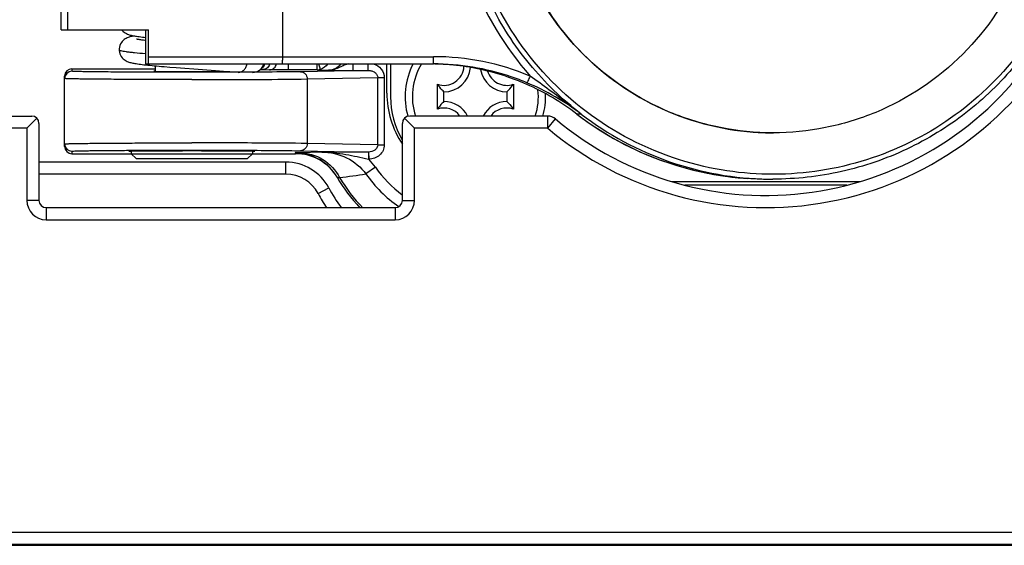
# Model space of a CAD drawing. Header units: millimetres. Extents: x 0 to 420, y 0 to 297.
# Tile 10 of 136: x 89.18 to 97.31, y 177.1 to 181.43. Entities that reach past the tile are written whole.
import ezdxf

# ---------------------------------------------------------------- set-up
doc = ezdxf.new("R2010")
doc.units = ezdxf.units.MM
doc.header["$LTSCALE"] = 23.1
doc.layers.get('0').update_dxf_attribs({"linetype": 'CONTINUOUS'})

msp = doc.modelspace()

# ---------------------------------------------------------------- linework, layer by layer
at = {"color": 7, "linetype": 'Continuous'}
for p, q in [((89.5238, 181.3501), (89.5238, 184.3101)), ((89.5775, 184.3101), (89.5775, 181.3501)), ((91.3509, 184.3101), (91.3509, 181.1301)), ((89.5238, 181.3501), (90.2471, 181.3501)), ((90.2206, 181.3501), (90.2206, 181.0701)), ((90.2471, 181.1301), (90.2471, 181.3501)), ((90.2471, 181.1301), (92.5989, 181.1301)), ((89.6138, 181.0301), (89.6138, 181.0099)), ((89.6138, 181.0301), (90.3038, 181.0301)), ((90.2082, 181.0641), (90.2236, 181.0624)), ((90.2206, 181.0701), (92.5969, 181.0701)), ((90.2236, 181.0624), (90.2398, 181.0607)), ((90.2398, 181.0607), (90.2569, 181.059)), ((90.3038, 181.0091), (90.3038, 181.0547)), ((90.423, 181.0449), (90.4739, 181.0411)), ((90.4739, 181.0411), (90.6923, 181.0252)), ((90.8966, 181.0089), (90.9186, 181.0068)), ((90.9873, 181.0019), (90.98, 181.0019)), ((91.1043, 181.0024), (90.9873, 181.0019)), ((91.1686, 181.0243), (91.1899, 181.0236)), ((91.1899, 181.0236), (91.2451, 181.0219)), ((91.3989, 181.0701), (91.3989, 181.0209)), ((91.6372, 181.0209), (91.3989, 181.0209)), ((92.0604, 181.0167), (91.5011, 181.0062)), ((91.6372, 181.0209), (91.6372, 181.0701)), ((91.6372, 181.0209), (91.7324, 181.0181)), ((91.6652, 181.025), (91.6524, 181.0701)), ((91.9325, 181.0167), (92.0604, 181.0167)), ((91.9361, 181.0167), (91.9361, 181.0701)), ((92.0604, 181.0167), (92.0604, 181.0701)), ((92.2138, 180.8301), (92.2138, 181.0701)), ((92.2438, 181.0701), (92.2438, 180.8001)), ((89.5538, 180.3901), (89.5538, 180.9701)), ((91.5555, 180.9462), (92.1379, 180.9571)), ((91.5555, 180.9462), (91.5555, 180.414)), ((92.1379, 180.4031), (92.1379, 180.9571)), ((92.1379, 180.9571), (92.1923, 180.9571)), ((92.1923, 180.9571), (92.1923, 180.4031)), ((92.6304, 180.6979), (92.6304, 180.9023)), ((92.6838, 180.7601), (92.6838, 180.8401)), ((93.2038, 180.8401), (93.2038, 180.7601)), ((93.2573, 180.9023), (93.2573, 180.6979)), ((88.0122, 180.6401), (89.2816, 180.6401)), ((89.2416, 180.5401), (89.324, 180.6225)), ((92.3592, 180.6225), (92.4416, 180.5401)), ((93.5416, 180.6401), (92.4016, 180.6401)), ((93.5416, 180.5401), (93.5416, 180.6401)), ((93.5416, 180.5401), (93.6059, 180.6167)), ((93.8175, 180.6571), (93.7805, 180.6571)), ((89.2416, 180.5401), (87.839, 180.5401)), ((89.2416, 180.5401), (89.2416, 179.9451)), ((89.3416, 180.5801), (89.3416, 179.9451)), ((92.3416, 179.9451), (92.3416, 180.5801)), ((92.4416, 179.9451), (92.4416, 180.5401)), ((93.5416, 180.5401), (92.4416, 180.5401)), ((95.4003, 180.5023), (95.4058, 180.5021)), ((95.4003, 180.5021), (95.4058, 180.5021)), ((89.6138, 180.3504), (89.6138, 180.3301)), ((90.1038, 180.3516), (90.1038, 180.3301)), ((91.1038, 180.3516), (91.1038, 180.3301)), ((91.6778, 180.3422), (91.4934, 180.3375)), ((91.5011, 180.354), (92.0604, 180.3436)), ((92.1379, 180.4031), (91.5555, 180.414)), ((92.0604, 180.3436), (92.0589, 180.3436)), ((92.0629, 180.3436), (92.0646, 180.2836)), ((92.1379, 180.4031), (92.1923, 180.4031)), ((91.3808, 180.2601), (89.3416, 180.2601)), ((89.6138, 180.3301), (91.4595, 180.3301)), ((90.1438, 180.2901), (90.1038, 180.3301)), ((90.1438, 180.2901), (91.0638, 180.2901)), ((91.0638, 180.2901), (91.1038, 180.3301)), ((91.3808, 180.1601), (91.3808, 180.2601)), ((91.4564, 180.3355), (91.4595, 180.3301)), ((92.1192, 180.2183), (92.0406, 180.1633)), ((91.3808, 180.1601), (89.3416, 180.1601)), ((94.5672, 180.1001), (96.1162, 180.1001)), ((95.3619, 180.1201), (95.3989, 180.1201)), ((91.6455, 180.0013), (91.7337, 180.0484)), ((96.0094, 180.0701), (94.6741, 180.0701)), ((89.3416, 179.9451), (89.2416, 179.9451)), ((92.3416, 179.9451), (92.4416, 179.9451)), ((89.4016, 179.8851), (89.4016, 179.7851)), ((89.4016, 179.8851), (92.2816, 179.8851)), ((92.2816, 179.8851), (92.2816, 179.7851)), ((89.4016, 179.7851), (92.2816, 179.7851)), ((78.446, 177.2097), (103.4821, 177.2097)), ((78.446, 177.1097), (103.4821, 177.1097)), ((78.446, 177.1001), (164.279, 177.1001))]:
    msp.add_line(p, q, dxfattribs=at)
for points in [[(90.0269, 181.3501), (90.0298, 181.3463), (90.0375, 181.3384), (90.0456, 181.3316), (90.0543, 181.3257), (90.0631, 181.3208), (90.0715, 181.3169), (90.0797, 181.3137), (90.0876, 181.311), (90.0954, 181.3088), (90.1032, 181.3068), (90.1113, 181.3049), (90.1197, 181.3032), (90.1285, 181.3016), (90.1379, 181.3), (90.1479, 181.2984), (90.1586, 181.2968), (90.17, 181.2952), (90.1822, 181.2936), (90.1953, 181.292), (90.2092, 181.2904), (90.2206, 181.2892)], [(90.1296, 181.3014), (90.1244, 181.3005), (90.1159, 181.2988), (90.1078, 181.297), (90.1, 181.2952), (90.0925, 181.2932), (90.085, 181.2909), (90.0775, 181.2883), (90.0696, 181.2851), (90.0615, 181.2811), (90.053, 181.2762), (90.0446, 181.2704), (90.0368, 181.2637), (90.0293, 181.2558), (90.0219, 181.2462), (90.0153, 181.235), (90.0099, 181.2225), (90.0061, 181.2091), (90.0041, 181.1957), (90.0038, 181.1882)], [(90.2206, 181.2635), (90.2146, 181.2643), (90.2056, 181.2654), (90.1972, 181.2664), (90.1895, 181.2675), (90.1823, 181.2685), (90.1757, 181.2695), (90.1698, 181.2705), (90.1645, 181.2714), (90.1599, 181.2723), (90.1559, 181.2731), (90.1526, 181.2738), (90.15, 181.2744), (90.1481, 181.2749), (90.1476, 181.275)], [(90.0038, 181.1882), (90.0041, 181.1813), (90.0059, 181.1679), (90.0097, 181.1545), (90.015, 181.1419), (90.0215, 181.1308), (90.0287, 181.1211), (90.0362, 181.1132), (90.0439, 181.1065), (90.0523, 181.1005), (90.0609, 181.0955), (90.069, 181.0915), (90.0769, 181.0883), (90.0845, 181.0856), (90.0921, 181.0833), (90.0997, 181.0813), (90.1076, 181.0794), (90.1159, 181.0776), (90.1248, 181.0758), (90.1344, 181.0741), (90.1446, 181.0725), (90.1556, 181.0708), (90.1675, 181.0691), (90.1802, 181.0675), (90.1938, 181.0658), (90.2082, 181.0641)], [(90.2569, 181.059), (90.2749, 181.0573), (90.2936, 181.0556), (90.3131, 181.0538), (90.3334, 181.0521), (90.3544, 181.0503), (90.3763, 181.0486), (90.423, 181.0449)], [(90.6923, 181.0252), (90.7275, 181.0226), (90.7628, 181.0199), (90.798, 181.0172), (90.8326, 181.0144), (90.8662, 181.0115), (90.8966, 181.0089)]]:
    msp.add_lwpolyline(points, dxfattribs=at)
for centre, radius, start, end in [((95.3413, 182.6851), 2.8, 230.00241, 328.40977), ((95.3413, 182.6851), 2.7, 230.00241, 326.3092), ((92.5989, 179.0725), 2.0576, 67.24187, 89.99991), ((89.6138, 180.9499), 0.06, 89.99916, 179.99866), ((90.3076, 180.8079), 0.2029, 91.21651, 95.30395), ((91.1038, 181.1001), 0.1, 270, 342.50695), ((91.1864, 181.0834), 0.0611, 338.55019, 347.4474), ((91.2412, 181.0818), 0.0616, 339.85951, 349.04589), ((91.637, 181.1199), 0.099, 270.12794, 286.52291), ((92.9438, 180.8001), 0.58, 152.24759, 196.20439), ((92.9438, 180.8001), 0.52, 148.71462, 197.92144), ((92.5968, 179.0723), 1.9979, 71.24571, 89.99896), ((92.5649, 179.0723), 1.9978, 88.14494, 89.08315), ((92.5657, 179.0886), 1.9815, 84.31014, 88.15425), ((92.6838, 181.0601), 0.1666, 251.30248, 356.34274), ((92.6838, 181.0601), 0.22, 270, 355.04804), ((92.5623, 179.0658), 2.0046, 78.12219, 84.27848), ((92.5635, 179.0706), 1.9996, 71.24829, 78.12709), ((93.2038, 181.0601), 0.22, 189.26329, 270), ((93.2038, 181.0601), 0.1666, 197.02241, 288.69752), ((92.5649, 179.0749), 1.9951, 70.36171, 71.24514), ((92.5632, 179.0703), 2, 66.38181, 70.36074), ((92.5966, 179.0717), 1.9985, 67.24393, 71.24474), ((92.5659, 178.9986), 2.0777, 52.95975, 67.24389), ((92.9738, 180.8301), 0.76, 180, 213.69746), ((92.5601, 179.0655), 2.0056, 52.51935, 66.35533), ((92.9438, 180.8001), 0.52, 342.07856, 6.279), ((92.9438, 180.8001), 0.7, 180, 210.53121), ((92.6838, 180.5401), 0.22, 27.05404, 90), ((93.2038, 180.5401), 0.22, 90, 152.94596), ((92.9438, 180.8001), 0.58, 343.97896, 2.43499), ((92.6838, 180.5401), 0.1666, 36.94337, 108.69752), ((93.2038, 180.5401), 0.1666, 71.30248, 143.05663), ((89.2816, 180.5801), 0.06, 0, 90), ((92.4016, 180.5801), 0.06, 90, 180), ((93.5416, 180.5401), 0.1, 50.00241, 90), ((95.3631, 182.7192), 2.5994, 232.49598, 233.73845), ((95.362, 182.7176), 2.5975, 232.49291, 269.12052), ((95.399, 182.7176), 2.5975, 232.4928, 269.18219), ((95.362, 182.7175), 2.5974, 233.73557, 266.15723), ((95.4004, 182.7183), 2.2162, 265.75216, 269.99815), ((89.6138, 180.4104), 0.06, 180.00134, 270.00084), ((92.0945, 118.0513), 62.2923, 90.032743, 90.383288), ((92.0607, 180.446), 0.1025, 269.86671, 271.25815), ((91.3808, 179.8601), 0.4, 28.07249, 90), ((91.4564, 179.9355), 0.4, 29.98469, 90.00371), ((91.4595, 179.93), 0.4001, 30.88513, 89.99606), ((92.1008, 180.4566), 0.1767, 257.07202, 258.20915), ((91.7059, 179.9286), 0.5047, 35.02572, 44.69435), ((92.9288, 180.7851), 0.9884, 214.99321, 233.50494), ((91.3808, 179.8601), 0.3, 28.07249, 90), ((92.9288, 180.7851), 1.3, 209.98393, 223.8493), ((90.7151, 188.719), 8.6577, 277.35636, 278.80696), ((92.9288, 180.7851), 1.2835, 210.55975, 224.55262), ((92.9288, 180.7851), 1.0842, 214.99328, 235.3411), ((95.3619, 182.7117), 2.5916, 269.12086, 269.99987), ((95.3989, 182.7116), 2.5915, 269.18254, 269.99989), ((92.8808, 180.6601), 1.3, 208.07249, 216.63347), ((89.4016, 179.9451), 0.16, 180, 270), ((89.4016, 179.9451), 0.06, 180, 270), ((92.8808, 180.6601), 1.4, 208.07249, 213.7051), ((92.2816, 179.9451), 0.16, 270, 360), ((92.2816, 179.9451), 0.06, 270, 360)]:
    msp.add_arc(centre, radius, start, end, dxfattribs=at)
for centre, major_axis, start_param, end_param in [((89.6138, 180.9701), (0, -0.06), 3.141593, 4.712389), ((91.1488, 181.0901), (0, 0.06), -2.472879, -1.91211), ((89.6138, 180.3901), (0, -0.06), -1.570796, 0)]:
    msp.add_ellipse(centre, major_axis=major_axis, ratio=0.999962, start_param=start_param, end_param=end_param, dxfattribs=at)
for points, knots in [([(94.8293, 180.2247), (94.5501, 180.2886), (94.009, 180.5133), (93.358, 181.0983), (92.9363, 181.8664), (92.7929, 182.7307), (92.9434, 183.5939), (93.3712, 184.3585), (94.027, 184.9382), (94.5699, 185.1584), (94.8496, 185.2201)], [0, 0, 0, 0, 0.124967, 0.249957, 0.374971, 0.500001, 0.625031, 0.750045, 0.875034, 1, 1, 1, 1]), ([(93.8175, 180.6571), (93.6606, 180.7775), (93.3733, 181.0554), (93.049, 181.5582), (92.8468, 182.1218), (92.7777, 182.7164), (92.8452, 183.3113), (93.0457, 183.8754), (93.3687, 184.3792), (93.6552, 184.6579), (93.8117, 184.7787)], [0, 0, 0, 0, 0.12498, 0.249974, 0.374983, 0.499999, 0.625016, 0.750025, 0.875018, 1, 1, 1, 1]), ([(93.3949, 184.4703), (93.1867, 184.2318), (92.8533, 183.6745), (92.681, 182.7201), (92.8533, 181.7657), (93.1867, 181.2084), (93.3949, 180.9699)], [0, 0, 0, 0, 0.249982, 0.5, 0.750018, 1, 1, 1, 1]), ([(95.4003, 180.5021), (95.2554, 180.5021), (94.9648, 180.5308), (94.4088, 180.6993), (93.7916, 181.1106), (93.3806, 181.7281), (93.2123, 182.2844), (93.1836, 182.5752), (93.1836, 182.7201)], [0, 0, 0, 0, 0.125269, 0.250536, 0.499905, 0.749331, 0.87466, 1, 1, 1, 1]), ([(93.1836, 182.7201), (93.1836, 182.4451), (93.2882, 181.8896), (93.7377, 181.1755), (94.4161, 180.6741), (94.9621, 180.5285), (95.2362, 180.5082)], [0, 0, 0, 0, 0.250065, 0.500094, 0.75007, 1, 1, 1, 1]), ([(97.617, 182.7201), (97.617, 182.5752), (97.5883, 182.2844), (97.42, 181.7281), (97.009, 181.1106), (96.3918, 180.6993), (95.8357, 180.5308), (95.5451, 180.5021), (95.4003, 180.5021)], [0, 0, 0, 0, 0.12534, 0.250669, 0.500095, 0.749464, 0.874731, 1, 1, 1, 1]), ([(97.5387, 181.3147), (97.3971, 181.0989), (97.0458, 180.7081), (96.3694, 180.3083), (95.6047, 180.1284), (95.0808, 180.1671), (94.8293, 180.2247)], [0, 0, 0, 0, 0.250051, 0.500057, 0.750032, 1, 1, 1, 1]), ([(90.0038, 181.1882), (90.0038, 181.1864), (90.0096, 181.1826), (90.02, 181.1797), (90.0382, 181.1756), (90.0626, 181.172), (90.0937, 181.1681), (90.147, 181.1625), (90.1899, 181.1589), (90.2203, 181.1566)], [0, 0, 0, 0, 0.02434, 0.076342, 0.158787, 0.271652, 0.414254, 0.584701, 1, 1, 1, 1]), ([(90.2444, 181.0701), (90.2447, 181.0701), (90.245, 181.0719), (90.2455, 181.0742), (90.2458, 181.0792), (90.2464, 181.0893), (90.2469, 181.1067), (90.2471, 181.1216), (90.2471, 181.1301)], [0, 0, 0, 0, 0.017046, 0.063755, 0.141999, 0.2532, 0.575136, 1, 1, 1, 1]), ([(91.3503, 181.0877), (91.3502, 181.0852), (91.35, 181.081), (91.3498, 181.0751), (91.3492, 181.0725), (91.3492, 181.0701), (91.3488, 181.0701)], [0, 0, 0, 0, 0.422144, 0.736536, 0.930802, 1, 1, 1, 1]), ([(91.3509, 181.1301), (91.3509, 181.1262), (91.3509, 181.1121), (91.3507, 181.0979), (91.3503, 181.0877)], [0, 0, 0, 0, 0.275784, 1, 1, 1, 1]), ([(92.5969, 181.0701), (92.5973, 181.0701), (92.5972, 181.0725), (92.5979, 181.0751), (92.598, 181.081), (92.5982, 181.0852), (92.5983, 181.0877)], [0, 0, 0, 0, 0.069198, 0.263464, 0.577856, 1, 1, 1, 1]), ([(92.5983, 181.0877), (92.5984, 181.0907), (92.5988, 181.1049), (92.5989, 181.119), (92.5989, 181.1301)], [0, 0, 0, 0, 0.214319, 1, 1, 1, 1]), ([(90.98, 181.0019), (90.9022, 181.0016), (90.7438, 181.0012), (90.5066, 181.0012), (90.3102, 181.0016), (90.1595, 181.0021), (90.0553, 181.0026), (89.9594, 181.0033), (89.8732, 181.004), (89.7979, 181.0048), (89.7347, 181.0057), (89.6901, 181.0065), (89.6611, 181.0072), (89.6445, 181.0077), (89.632, 181.0083), (89.622, 181.0084), (89.6177, 181.0096), (89.6138, 181.0092), (89.6138, 181.0099)], [0, 0, 0, 0, 0.170846, 0.347937, 0.520688, 0.602182, 0.678776, 0.749317, 0.812752, 0.868126, 0.91461, 0.951511, 0.966186, 0.978271, 0.987722, 0.994498, 0.998587, 1, 1, 1, 1]), ([(90.2888, 181.0099), (90.2888, 181.0096), (90.2908, 181.0098), (90.2928, 181.0093), (90.2977, 181.0093), (90.3012, 181.0091), (90.3032, 181.009)], [0, 0, 0, 0, 0.064594, 0.253153, 0.565345, 1, 1, 1, 1]), ([(90.3032, 181.009), (90.3413, 181.008), (90.4415, 181.0075), (90.5417, 181.0071), (90.6038, 181.0071)], [0, 0, 0, 0, 0.37957, 1, 1, 1, 1]), ([(90.6038, 181.0071), (90.6629, 181.0071), (90.7606, 181.0074), (90.8583, 181.008), (90.8969, 181.0089)], [0, 0, 0, 0, 0.604893, 1, 1, 1, 1]), ([(90.9869, 181.0001), (90.995, 181.0002), (91.0118, 181.0039), (91.0339, 181.0188), (91.0506, 181.0419), (91.0574, 181.0603), (91.0598, 181.0701)], [0, 0, 0, 0, 0.224997, 0.462699, 0.721273, 1, 1, 1, 1]), ([(91.5011, 181.0062), (91.4767, 181.0058), (91.3444, 181.0038), (91.2121, 181.003), (91.1043, 181.0024)], [0, 0, 0, 0, 0.184505, 1, 1, 1, 1]), ([(91.1791, 181.0343), (91.1825, 181.0363), (91.1949, 181.0452), (91.2036, 181.0591), (91.2067, 181.07)], [0, 0, 0, 0, 0.254816, 1, 1, 1, 1]), ([(91.2433, 181.061), (91.239, 181.05), (91.224, 181.0308), (91.2008, 181.0236), (91.1899, 181.0236)], [0, 0, 0, 0, 0.519764, 1, 1, 1, 1]), ([(91.2451, 181.0219), (91.2562, 181.0219), (91.2799, 181.0294), (91.2948, 181.0493), (91.299, 181.0606)], [0, 0, 0, 0, 0.48062, 1, 1, 1, 1]), ([(91.3989, 181.0209), (91.3668, 181.0209), (91.3155, 181.0211), (91.2643, 181.0213), (91.2451, 181.0219)], [0, 0, 0, 0, 0.626029, 1, 1, 1, 1]), ([(91.5011, 181.0062), (91.5152, 181.0062), (91.545, 180.9919), (91.5554, 180.9613), (91.5555, 180.9462)], [0, 0, 0, 0, 0.482617, 1, 1, 1, 1]), ([(91.8967, 181.0701), (91.8848, 181.0674), (91.8601, 181.06), (91.8236, 181.0412), (91.7817, 181.0228), (91.7492, 181.018), (91.7324, 181.0181)], [0, 0, 0, 0, 0.212262, 0.44228, 0.710148, 1, 1, 1, 1]), ([(91.8311, 181.07), (91.8212, 181.0538), (91.7909, 181.0269), (91.7519, 181.018), (91.7324, 181.0181)], [0, 0, 0, 0, 0.49234, 1, 1, 1, 1]), ([(91.7324, 181.0181), (91.7443, 181.0179), (91.811, 181.0169), (91.8777, 181.0167), (91.9325, 181.0167)], [0, 0, 0, 0, 0.178466, 1, 1, 1, 1]), ([(92.0604, 181.0167), (92.0699, 181.0167), (92.0888, 181.0141), (92.1141, 181.0023), (92.133, 180.9829), (92.138, 180.9655), (92.1379, 180.9571)], [0, 0, 0, 0, 0.265236, 0.522351, 0.767106, 1, 1, 1, 1]), ([(92.1032, 181.0702), (92.1274, 181.0627), (92.173, 181.0341), (92.1923, 180.9823), (92.1923, 180.9571)], [0, 0, 0, 0, 0.501214, 1, 1, 1, 1]), ([(97.4014, 181.0632), (97.2802, 180.9166), (97.0046, 180.6492), (96.5145, 180.3487), (95.9706, 180.1622), (95.589, 180.1201), (95.3989, 180.1201)], [0, 0, 0, 0, 0.250046, 0.500053, 0.750029, 1, 1, 1, 1]), ([(90.6038, 180.9412), (90.5356, 180.9412), (90.4016, 180.9413), (90.2072, 180.9418), (90.0534, 180.9425), (89.9399, 180.9432), (89.8638, 180.9437), (89.7948, 180.9443), (89.7336, 180.945), (89.6808, 180.9457), (89.6369, 180.9465), (89.606, 180.9471), (89.5862, 180.9477), (89.5748, 180.9481), (89.5662, 180.9486), (89.5594, 180.9488), (89.5565, 180.9495), (89.5538, 180.9494), (89.5538, 180.9499)], [0, 0, 0, 0, 0.195069, 0.382627, 0.555492, 0.634305, 0.707007, 0.772904, 0.831355, 0.881803, 0.92376, 0.956823, 0.969916, 0.980678, 0.989077, 0.995096, 0.998729, 1, 1, 1, 1]), ([(90.6038, 180.9412), (90.7919, 180.9412), (91.1091, 180.9421), (91.4263, 180.9439), (91.5555, 180.9462)], [0, 0, 0, 0, 0.592839, 1, 1, 1, 1]), ([(93.3949, 180.9699), (93.3919, 180.9628), (93.3864, 180.9498), (93.3796, 180.9344), (93.375, 180.9246), (93.3726, 180.9192), (93.3708, 180.9166), (93.3701, 180.9146), (93.3696, 180.9146)], [0, 0, 0, 0, 0.37808, 0.700578, 0.825235, 0.918727, 0.977578, 1, 1, 1, 1]), ([(93.8175, 180.6571), (93.7822, 180.684), (93.6426, 180.7899), (93.502, 180.8947), (93.3949, 180.9699)], [0, 0, 0, 0, 0.253192, 1, 1, 1, 1]), ([(92.6838, 180.8401), (92.6793, 180.8447), (92.6603, 180.8643), (92.6426, 180.8853), (92.6304, 180.9023)], [0, 0, 0, 0, 0.234623, 1, 1, 1, 1]), ([(93.2038, 180.8401), (93.2084, 180.8447), (93.2274, 180.8643), (93.2451, 180.8853), (93.2573, 180.9023)], [0, 0, 0, 0, 0.234623, 1, 1, 1, 1]), ([(92.6838, 180.7601), (92.6793, 180.7556), (92.6603, 180.736), (92.6426, 180.7149), (92.6304, 180.6979)], [0, 0, 0, 0, 0.234623, 1, 1, 1, 1]), ([(93.2038, 180.7601), (93.2084, 180.7556), (93.2274, 180.736), (93.2451, 180.7149), (93.2573, 180.6979)], [0, 0, 0, 0, 0.234623, 1, 1, 1, 1]), ([(89.5538, 180.4104), (89.5538, 180.4108), (89.5565, 180.4107), (89.5594, 180.4115), (89.5662, 180.4116), (89.5748, 180.4121), (89.5862, 180.4125), (89.606, 180.4131), (89.6369, 180.4138), (89.6808, 180.4145), (89.7336, 180.4152), (89.7948, 180.4159), (89.8638, 180.4165), (89.9399, 180.4171), (90.0534, 180.4178), (90.2072, 180.4184), (90.4016, 180.4189), (90.5356, 180.419), (90.6038, 180.419)], [0, 0, 0, 0, 0.001271, 0.004904, 0.010923, 0.019322, 0.030084, 0.043177, 0.07624, 0.118197, 0.168645, 0.227096, 0.292993, 0.365695, 0.444508, 0.617373, 0.804931, 1, 1, 1, 1]), ([(89.6138, 180.3504), (89.6138, 180.3507), (89.6156, 180.3508), (89.6177, 180.3512), (89.6225, 180.3515), (89.6316, 180.3521), (89.6478, 180.3526), (89.6721, 180.3533), (89.7031, 180.354), (89.7405, 180.3546), (89.7841, 180.3552), (89.8536, 180.356), (89.9532, 180.3569), (90.086, 180.3578), (90.2335, 180.3584), (90.3915, 180.3588), (90.5557, 180.359), (90.7731, 180.359), (91.0251, 180.3584), (91.2847, 180.3568), (91.4379, 180.3552), (91.5011, 180.354)], [0, 0, 0, 0, 0.000507, 0.001924, 0.004268, 0.007538, 0.016842, 0.029768, 0.046228, 0.066106, 0.089255, 0.115517, 0.176594, 0.247597, 0.326501, 0.411056, 0.498849, 0.587376, 0.756587, 0.899523, 1, 1, 1, 1]), ([(90.0838, 180.3504), (90.0838, 180.3508), (90.0864, 180.3505), (90.0891, 180.3512), (90.0956, 180.3512), (90.1003, 180.3515), (90.1031, 180.3516)], [0, 0, 0, 0, 0.064774, 0.253118, 0.565158, 1, 1, 1, 1]), ([(90.103, 180.3491), (90.1003, 180.3492), (90.0956, 180.3495), (90.0891, 180.3495), (90.0864, 180.3502), (90.0838, 180.3499), (90.0838, 180.3504)], [0, 0, 0, 0, 0.434806, 0.746848, 0.935213, 1, 1, 1, 1]), ([(90.1031, 180.3516), (90.1652, 180.3535), (90.3322, 180.3541), (90.6039, 180.3554), (90.8756, 180.3541), (91.0425, 180.3535), (91.1046, 180.3516)], [0, 0, 0, 0, 0.186191, 0.500008, 0.813818, 1, 1, 1, 1]), ([(91.5555, 180.414), (91.4263, 180.4163), (91.1091, 180.4182), (90.7919, 180.419), (90.6038, 180.419)], [0, 0, 0, 0, 0.407161, 1, 1, 1, 1]), ([(91.1046, 180.3516), (91.1074, 180.3515), (91.1121, 180.3512), (91.1186, 180.3512), (91.1213, 180.3505), (91.1238, 180.3508), (91.1238, 180.3504)], [0, 0, 0, 0, 0.434843, 0.746881, 0.935225, 1, 1, 1, 1]), ([(91.1238, 180.3504), (91.1238, 180.3499), (91.1213, 180.3502), (91.1186, 180.3495), (91.1121, 180.3495), (91.1074, 180.3492), (91.1046, 180.3491)], [0, 0, 0, 0, 0.064786, 0.253151, 0.565194, 1, 1, 1, 1]), ([(91.5555, 180.414), (91.5554, 180.3989), (91.5451, 180.3684), (91.5152, 180.3541), (91.5011, 180.354)], [0, 0, 0, 0, 0.517129, 1, 1, 1, 1]), ([(91.6778, 180.3422), (91.7437, 180.3424), (91.8734, 180.3292), (91.9993, 180.2987), (92.0612, 180.2844)], [0, 0, 0, 0, 0.509367, 1, 1, 1, 1]), ([(91.6778, 180.3422), (91.7474, 180.3422), (91.888, 180.3114), (92.0003, 180.2194), (92.0406, 180.1633)], [0, 0, 0, 0, 0.502194, 1, 1, 1, 1]), ([(92.0604, 180.3436), (92.0606, 180.3434), (92.0604, 180.3424), (92.0608, 180.3407), (92.0607, 180.3374), (92.0608, 180.3349), (92.0609, 180.3334)], [0, 0, 0, 0, 0.063526, 0.24539, 0.556972, 1, 1, 1, 1]), ([(92.1379, 180.4031), (92.138, 180.3949), (92.1332, 180.378), (92.1088, 180.3519), (92.081, 180.344), (92.0629, 180.3436)], [0, 0, 0, 0, 0.234594, 0.480734, 1, 1, 1, 1]), ([(92.1923, 180.4031), (92.1923, 180.3871), (92.1849, 180.3547), (92.1456, 180.3029), (92.0962, 180.2845), (92.0646, 180.2836)], [0, 0, 0, 0, 0.25161, 0.503366, 1, 1, 1, 1]), ([(91.4934, 180.3375), (91.4879, 180.3374), (91.4791, 180.3369), (91.466, 180.3369), (91.4616, 180.3358), (91.456, 180.3361), (91.4564, 180.3355)], [0, 0, 0, 0, 0.439502, 0.753948, 0.940872, 1, 1, 1, 1]), ([(91.4934, 180.3375), (91.5597, 180.3373), (91.6966, 180.2976), (91.7917, 180.1926), (91.8236, 180.1325)], [0, 0, 0, 0, 0.493716, 1, 1, 1, 1]), ([(92.0609, 180.3334), (92.0609, 180.3301), (92.0612, 180.3138), (92.0612, 180.2974), (92.0612, 180.2844)], [0, 0, 0, 0, 0.201204, 1, 1, 1, 1]), ([(91.8028, 180.1354), (91.8026, 180.1358), (91.8058, 180.1352), (91.8081, 180.1352), (91.8156, 180.1339), (91.8205, 180.1331), (91.8236, 180.1325)], [0, 0, 0, 0, 0.055113, 0.240678, 0.556208, 1, 1, 1, 1])]:
    msp.add_open_spline(points, degree=3, knots=knots, dxfattribs=at)
msp.add_open_spline([(91.7258, 181.07), (91.7116, 181.0492), (91.6893, 181.0321), (91.6652, 181.025)], degree=3, dxfattribs=at)

doc.saveas('drawing.dxf')
